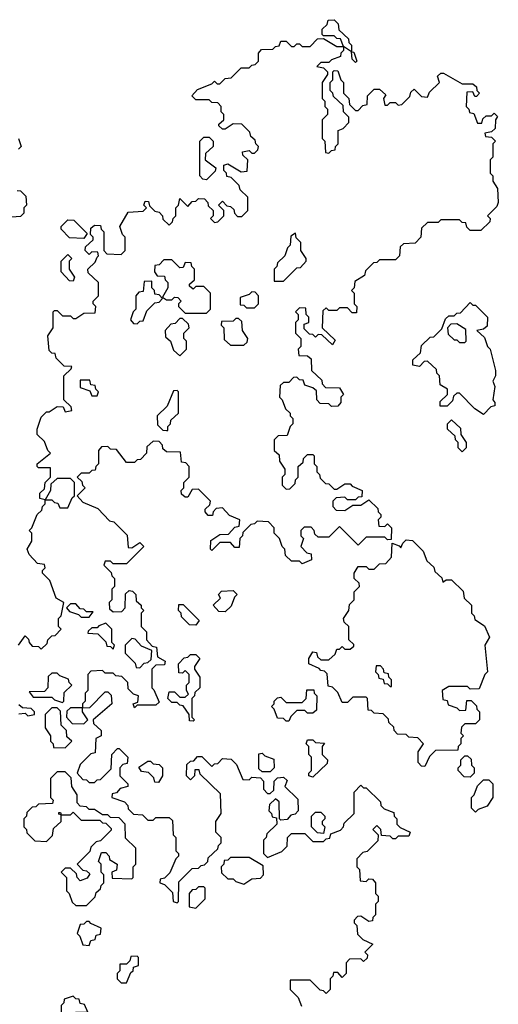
# Model space of a CAD drawing. Extents: x 2776963 to 2884430, y 684484 to 829250.
# Tile 185 of 256: x 2858065 to 2859860, y 773009 to 776700. Entities that reach past the tile are written whole.
import ezdxf

# ---------------------------------------------------------------- set-up
doc = ezdxf.new("R2010")
doc.units = 0

msp = doc.modelspace()

# ---------------------------------------------------------------- linework, layer by layer
at = {"layer": '0CON20XD'}
for points in [[(2858060, 774355), (2858085, 774390), (2858098.3, 774378.3), (2858100, 774365), (2858111.7, 774351.7), (2858135, 774350), (2858145, 774340), (2858168.3, 774361.7), (2858170, 774375), (2858185, 774390), (2858198.3, 774391.7), (2858220, 774415), (2858210, 774425), (2858210, 774455), (2858220, 774465), (2858230, 774515), (2858201.7, 774531.7), (2858178.3, 774598.3), (2858150, 774625), (2858150, 774635), (2858160, 774645), (2858158.3, 774658.3), (2858131.7, 774661.7), (2858100, 774695), (2858092.5, 774715), (2858110, 774745), (2858110, 774775), (2858100, 774785), (2858110, 774795), (2858130, 774845), (2858148.3, 774861.7), (2858150, 774875), (2858160, 774885), (2858160, 774900), (2858140, 774905), (2858140, 774925), (2858158.3, 774941.7), (2858160, 774965), (2858180, 774985), (2858180, 775020), (2858135, 775020), (2858130, 775025), (2858130, 775035), (2858180, 775075), (2858170, 775085), (2858158.3, 775118.3), (2858130, 775145), (2858130, 775165), (2858145, 775210), (2858165, 775230), (2858175, 775230), (2858205, 775250), (2858228.3, 775248.3), (2858235, 775230), (2858260, 775235), (2858258.3, 775248.3), (2858230, 775275), (2858230, 775365), (2858258.3, 775391.7), (2858260, 775400), (2858231.7, 775401.7), (2858201.7, 775431.7), (2858198.3, 775448.3), (2858185, 775450), (2858175, 775460), (2858170, 775515), (2858190, 775545), (2858190, 775605), (2858195, 775610), (2858205, 775610), (2858225, 775590), (2858255, 775590), (2858265, 775580), (2858275, 775580), (2858305, 775600), (2858348.3, 775601.7), (2858350, 775625), (2858340, 775635), (2858340, 775645), (2858360, 775665), (2858360, 775715), (2858321.7, 775751.7), (2858320, 775765), (2858348.3, 775791.7), (2858355, 775810), (2858360, 775815), (2858358.3, 775828.3), (2858335, 775830), (2858325, 775820), (2858310, 775835), (2858311.7, 775848.3), (2858340, 775875), (2858340, 775885), (2858330, 775895), (2858331.7, 775918.3), (2858345, 775930), (2858368.3, 775928.3), (2858370, 775915), (2858380, 775905), (2858380, 775835), (2858391.7, 775821.7), (2858445, 775820), (2858460, 775835), (2858460, 775885), (2858450, 775895), (2858440, 775925), (2858471.7, 775978.3), (2858528.3, 775981.7), (2858540, 775995), (2858530, 776005), (2858535, 776020), (2858548.3, 776018.3), (2858551.7, 776001.7), (2858571.7, 775981.7), (2858588.3, 775978.3), (2858600, 775965), (2858601.7, 775951.7), (2858625, 775930), (2858638.3, 775941.7), (2858640, 775955), (2858650, 775965), (2858650, 775995), (2858660, 776005), (2858665, 776030), (2858695, 776000), (2858711.7, 776018.3), (2858725, 776020), (2858735, 776030), (2858758.3, 776028.3), (2858770, 776015), (2858771.7, 776001.7), (2858790, 775985), (2858790, 775965), (2858780, 775955), (2858795, 775940), (2858808.3, 775941.7), (2858830, 775965), (2858830, 775985), (2858810, 776005), (2858825, 776020), (2858841.7, 776001.7), (2858855, 776000), (2858868.3, 775988.3), (2858870, 775975), (2858881.7, 775961.7), (2858898.3, 775961.7), (2858920, 775985), (2858920, 776035), (2858891.7, 776061.7), (2858888.3, 776078.3), (2858858.3, 776108.3), (2858841.7, 776111.7), (2858840, 776125), (2858830, 776135), (2858830, 776155), (2858845, 776160), (2858895, 776130), (2858918.3, 776131.7), (2858920, 776175), (2858901.7, 776191.7), (2858900, 776205), (2858925, 776210), (2858935, 776200), (2858945, 776200), (2858958.3, 776211.7), (2858960, 776225), (2858950, 776235), (2858948.3, 776248.3), (2858931.7, 776261.7), (2858928.3, 776278.3), (2858898.3, 776308.3), (2858865, 776310), (2858835, 776290), (2858825, 776290), (2858811.7, 776301.7), (2858811.7, 776308.3), (2858830, 776325), (2858830, 776345), (2858820, 776355), (2858820, 776375), (2858808.3, 776388.3), (2858785, 776390), (2858775, 776400), (2858725, 776400), (2858710, 776415), (2858731.7, 776438.3), (2858785, 776460), (2858795, 776470), (2858805, 776460), (2858815, 776460), (2858835, 776480), (2858858.3, 776481.7), (2858895, 776520), (2858925, 776520), (2858935, 776530), (2858948.3, 776531.7), (2858960, 776545), (2858960, 776575), (2858971.7, 776588.3), (2859015, 776590), (2859025, 776600), (2859038.3, 776601.7), (2859045, 776620), (2859065, 776620), (2859085, 776600), (2859095, 776600), (2859105, 776610), (2859115, 776610), (2859125, 776600), (2859155, 776600), (2859181.7, 776628.3), (2859205, 776630), (2859255, 776600), (2859280, 776600), (2859268.3, 776628.3), (2859255, 776630), (2859245, 776640), (2859205, 776640), (2859200, 776645), (2859200, 776665), (2859218.3, 776681.7), (2859221.7, 776698.3), (2859245, 776700), (2859250, 776695), (2859260, 776685), (2859261.7, 776661.7), (2859298.3, 776628.3), (2859300, 776615), (2859310, 776605), (2859310, 776580), (2859318.3, 776578.3), (2859330, 776545), (2859325, 776540), (2859311.7, 776551.7), (2859310, 776580), (2859280, 776600), (2859280, 776585), (2859270, 776575), (2859268.3, 776561.7), (2859235, 776550), (2859225, 776540), (2859195, 776540), (2859180, 776525), (2859205, 776520), (2859220, 776505), (2859220, 776495), (2859200, 776465), (2859200, 776405), (2859210, 776395), (2859210, 776375), (2859220, 776365), (2859220, 776345), (2859200, 776325), (2859200, 776255), (2859210, 776245), (2859211.7, 776201.7), (2859225, 776200), (2859235, 776210), (2859248.3, 776211.7), (2859250, 776225), (2859260, 776235), (2859260, 776285), (2859278.3, 776291.7), (2859300, 776315), (2859300, 776335), (2859280, 776355), (2859278.3, 776378.3), (2859241.7, 776411.7), (2859240, 776425), (2859230, 776435), (2859230, 776465), (2859240, 776475), (2859240, 776505), (2859245, 776510), (2859258.3, 776508.3), (2859270, 776475), (2859280, 776465), (2859280, 776425), (2859300, 776405), (2859301.7, 776381.7), (2859325, 776360), (2859335, 776360), (2859351.7, 776378.3), (2859368.3, 776381.7), (2859370, 776415), (2859395, 776440), (2859415, 776440), (2859438.3, 776418.3), (2859430, 776405), (2859435, 776380), (2859445, 776380), (2859455, 776390), (2859475, 776390), (2859485, 776380), (2859498.3, 776381.7), (2859528.3, 776411.7), (2859531.7, 776428.3), (2859545, 776440), (2859571.7, 776411.7), (2859595, 776410), (2859601.7, 776428.3), (2859640, 776465), (2859631.7, 776488.3), (2859645, 776500), (2859655, 776500), (2859725, 776460), (2859765, 776460), (2859778.3, 776448.3), (2859780, 776435), (2859790, 776425), (2859778.3, 776411.7), (2859771.7, 776411.7), (2859765, 776430), (2859741.7, 776428.3), (2859740, 776375), (2859750, 776365), (2859751.7, 776351.7), (2859768.3, 776348.3), (2859781.7, 776311.7), (2859798.3, 776311.7), (2859801.7, 776328.3), (2859815, 776340), (2859835, 776340), (2859845, 776350), (2859857, 776337), (2859850, 776325), (2859848.3, 776291.7), (2859835, 776280), (2859810, 776275), (2859811.7, 776261.7), (2859835, 776260), (2859850, 776245), (2859840, 776235), (2859840, 776185), (2859830, 776175), (2859830, 776125), (2859840, 776115), (2859840, 776095), (2859857, 776067), (2859860, 776015), (2859855, 776000), (2859820, 775965), (2859830, 775955), (2859828.3, 775941.7), (2859795, 775910), (2859755, 775910), (2859741.7, 775921.7), (2859738.3, 775938.3), (2859725, 775940), (2859715, 775950), (2859645, 775950), (2859635, 775940), (2859595, 775940), (2859571.7, 775918.3), (2859570, 775885), (2859548.3, 775861.7), (2859505, 775860), (2859491.7, 775848.3), (2859490, 775815), (2859485, 775810)], [(2858765, 776100), (2858751.7, 776101.7), (2858740, 776115), (2858740, 776245), (2858755, 776260), (2858775, 776260), (2858790, 776245), (2858790, 776225), (2858761.7, 776198.3), (2858760, 776175), (2858800, 776145), (2858798.3, 776131.7), (2858765, 776100)], [(2858060, 776255), (2858070, 776225), (2858060, 776215)], [(2858055, 776060), (2858068.3, 776058.3), (2858088.3, 776038.3), (2858090, 776005), (2858080, 775995), (2858080, 775975), (2858068.3, 775961.7), (2858035, 775960)], [(2858305, 775880), (2858251.7, 775881.7), (2858220, 775915), (2858220, 775925), (2858245, 775950), (2858268.3, 775948.3), (2858318.3, 775898.3), (2858305, 775880)], [(2859055, 775720), (2859105, 775770), (2859118.3, 775771.7), (2859140, 775795), (2859140, 775805), (2859120, 775835), (2859120, 775865), (2859101.7, 775881.7), (2859100, 775900), (2859081.7, 775888.3), (2859080, 775855), (2859070, 775845), (2859060, 775815), (2859031.7, 775788.3), (2859030, 775775), (2859020, 775765), (2859020, 775720), (2859055, 775720)], [(2858265, 775720), (2858251.7, 775721.7), (2858220, 775755), (2858220, 775795), (2858245, 775820), (2858260, 775805), (2858250, 775795), (2858250, 775765), (2858270, 775735), (2858265, 775720)], [(2859485, 775810), (2859475, 775800), (2859415, 775800), (2859405, 775790), (2859391.7, 775788.3), (2859361.7, 775758.3), (2859358.3, 775741.7), (2859321.7, 775718.3), (2859320, 775695), (2859310, 775685), (2859320, 775675), (2859320, 775635), (2859330, 775625), (2859328.3, 775601.7), (2859311.7, 775601.7), (2859295, 775620), (2859265, 775620), (2859255, 775610), (2859225, 775610), (2859215, 775620), (2859201.7, 775608.3), (2859200, 775545), (2859248.3, 775498.3), (2859238.3, 775481.7), (2859198.3, 775518.3), (2859185, 775520), (2859175, 775510), (2859165, 775520), (2859151.7, 775521.7), (2859131.7, 775541.7), (2859131.7, 775558.3), (2859150, 775565), (2859150, 775585), (2859140, 775595), (2859138.3, 775618.3), (2859115, 775620), (2859100, 775605), (2859110, 775595), (2859110, 775575), (2859100, 775565), (2859100, 775525), (2859120, 775505), (2859120, 775475), (2859110, 775465), (2859111.7, 775441.7), (2859145, 775440), (2859158.3, 775428.3), (2859160, 775385), (2859198.3, 775348.3), (2859200, 775335), (2859211.7, 775321.7), (2859265, 775320), (2859280, 775295), (2859270, 775285), (2859270, 775265), (2859258.3, 775251.7), (2859235, 775250), (2859225, 775260), (2859191.7, 775261.7), (2859180, 775275), (2859178.3, 775308.3), (2859165, 775320), (2859135, 775330), (2859128.3, 775348.3), (2859115, 775350), (2859105, 775360), (2859091.7, 775358.3), (2859075, 775340), (2859055, 775340), (2859041.7, 775328.3), (2859040, 775285), (2859050, 775275), (2859061.7, 775241.7), (2859080, 775225), (2859080, 775215), (2859090, 775205), (2859090, 775185), (2859080, 775175), (2859068.3, 775141.7), (2859035, 775140), (2859020, 775125), (2859020, 775085), (2859038.3, 775068.3), (2859040, 775045), (2859060, 775015), (2859060, 774995), (2859050, 774985), (2859050, 774955), (2859065, 774940), (2859078.3, 774941.7), (2859098.3, 774961.7), (2859100, 774975), (2859110, 774985), (2859110, 775025), (2859128.3, 775041.7), (2859130, 775055), (2859145, 775070), (2859165, 775070), (2859170, 775065), (2859170, 775035), (2859180, 775025), (2859180, 775005), (2859190, 774995), (2859191.7, 774981.7), (2859211.7, 774961.7), (2859225, 774960), (2859245, 774940), (2859255, 774940), (2859285, 774960), (2859305, 774960), (2859311.7, 774951.7), (2859350, 774935), (2859348.3, 774911.7), (2859335, 774910), (2859325, 774900), (2859295, 774900), (2859285, 774910), (2859251.7, 774908.3), (2859240, 774895), (2859240, 774875), (2859251.7, 774861.7), (2859285, 774860), (2859315, 774880), (2859345, 774880), (2859375, 774900), (2859408.3, 774868.3), (2859410, 774855), (2859420, 774845), (2859420, 774835), (2859410, 774825), (2859411.7, 774801.7), (2859435, 774800), (2859445, 774810), (2859460, 774795), (2859458.3, 774751.7), (2859445, 774750), (2859435, 774760), (2859365, 774760), (2859335, 774730), (2859265, 774800), (2859225, 774760), (2859185, 774760), (2859171.7, 774771.7), (2859170, 774785), (2859158.3, 774798.3), (2859131.7, 774798.3), (2859120, 774785), (2859120, 774765), (2859130, 774755), (2859120, 774725), (2859141.7, 774701.7), (2859158.3, 774698.3), (2859160, 774675), (2859125, 774660), (2859115, 774670), (2859085, 774670), (2859061.7, 774691.7), (2859060, 774715), (2859050, 774725), (2859040, 774755), (2859020, 774775), (2859020, 774795), (2858998.3, 774818.3), (2858955, 774820), (2858945, 774810), (2858931.7, 774808.3), (2858901.7, 774778.3), (2858900, 774765), (2858890, 774755), (2858888.3, 774721.7), (2858871.7, 774721.7), (2858855, 774740), (2858815, 774740), (2858785, 774710), (2858780, 774715), (2858781.7, 774748.3), (2858815, 774770), (2858848.3, 774771.7), (2858871.7, 774798.3), (2858888.3, 774801.7), (2858890, 774825), (2858851.7, 774841.7), (2858825, 774870), (2858801.7, 774868.3), (2858790, 774855), (2858788.3, 774841.7), (2858771.7, 774841.7), (2858760, 774855), (2858760, 774865), (2858778.3, 774881.7), (2858780, 774895), (2858735, 774940), (2858711.7, 774938.3), (2858695, 774910), (2858685, 774910), (2858671.7, 774921.7), (2858670, 774935), (2858680, 774945), (2858680, 774965), (2858700, 774985), (2858700, 775025), (2858688.3, 775038.3), (2858671.7, 775041.7), (2858668.3, 775078.3), (2858615, 775080), (2858601.7, 775091.7), (2858600, 775105), (2858588.3, 775118.3), (2858565, 775120), (2858541.7, 775098.3), (2858540, 775075), (2858518.3, 775051.7), (2858505, 775050), (2858495, 775040), (2858465, 775040), (2858428.3, 775088.3), (2858405, 775090), (2858395, 775100), (2858371.7, 775098.3), (2858360, 775085), (2858360, 775035), (2858350, 775025), (2858348.3, 775011.7), (2858335, 775010), (2858325, 775000), (2858295, 775000), (2858280, 774985), (2858298.3, 774968.3), (2858300, 774955), (2858310, 774945), (2858280, 774915), (2858301.7, 774891.7), (2858358.3, 774868.3), (2858401.7, 774821.7), (2858418.3, 774818.3), (2858468.3, 774768.3), (2858471.7, 774721.7), (2858485, 774720), (2858515, 774740), (2858530, 774725), (2858465, 774660), (2858415, 774660), (2858405, 774670), (2858385, 774670), (2858380, 774655), (2858408.3, 774628.3), (2858410, 774615), (2858420, 774605), (2858420, 774575), (2858410, 774565), (2858410, 774525), (2858400, 774515), (2858401.7, 774491.7), (2858415, 774480), (2858448.3, 774481.7), (2858460, 774495), (2858461.7, 774548.3), (2858475, 774560), (2858488.3, 774558.3), (2858500, 774545), (2858501.7, 774521.7), (2858520, 774505), (2858520, 774495), (2858530, 774485), (2858520, 774475), (2858520, 774425), (2858540, 774405), (2858540, 774375), (2858561.7, 774351.7), (2858578.3, 774348.3), (2858581.7, 774311.7), (2858610, 774295), (2858608.3, 774281.7), (2858575, 774280), (2858560, 774265), (2858560, 774195), (2858568.3, 774188.3), (2858588.3, 774141.7), (2858575, 774130), (2858505, 774130), (2858495, 774120), (2858490, 774135), (2858508.3, 774141.7), (2858510, 774165), (2858491.7, 774171.7), (2858471.7, 774191.7), (2858470, 774215), (2858448.3, 774238.3), (2858425, 774240), (2858415, 774250), (2858385, 774250), (2858375, 774260), (2858331.7, 774258.3), (2858320, 774245), (2858320, 774185), (2858310, 774175), (2858310, 774145), (2858300, 774135), (2858300, 774120), (2858328.3, 774121.7), (2858385, 774180), (2858395, 774180), (2858408.3, 774168.3), (2858410, 774135), (2858340, 774075), (2858341.7, 774061.7), (2858370, 774035), (2858370, 774015), (2858350, 774005), (2858348.3, 773951.7), (2858331.7, 773948.3), (2858291.7, 773908.3), (2858280, 773875), (2858301.7, 773851.7), (2858315, 773850), (2858325, 773840), (2858345, 773840), (2858355, 773850), (2858368.3, 773851.7), (2858408.3, 773891.7), (2858410, 773945), (2858431.7, 773968.3), (2858438.3, 773968.3), (2858470, 773935), (2858468.3, 773911.7), (2858451.7, 773908.3), (2858440, 773895), (2858440, 773865), (2858470, 773835), (2858470, 773825), (2858441.7, 773818.3), (2858428.3, 773801.7), (2858411.7, 773798.3), (2858410, 773785), (2858458.3, 773768.3), (2858470, 773755), (2858471.7, 773741.7), (2858491.7, 773721.7), (2858525, 773720), (2858545, 773700), (2858565, 773700), (2858575, 773710), (2858625, 773710), (2858638.3, 773698.3), (2858640, 773645), (2858650, 773635), (2858650, 773585), (2858660, 773575), (2858660, 773565), (2858650, 773555), (2858628.3, 773501.7), (2858608.3, 773481.7), (2858591.7, 773478.3), (2858590, 773465), (2858608.3, 773458.3), (2858638.3, 773428.3), (2858640, 773395), (2858655, 773390), (2858660, 773395), (2858661.7, 773468.3), (2858711.7, 773518.3), (2858735, 773520), (2858745, 773530), (2858758.3, 773531.7), (2858770, 773545), (2858771.7, 773558.3), (2858808.3, 773591.7), (2858810, 773605), (2858820, 773615), (2858820, 773635), (2858800, 773655), (2858800, 773695), (2858820, 773725), (2858818.3, 773798.3), (2858741.7, 773871.7), (2858738.3, 773888.3), (2858721.7, 773888.3), (2858720, 773865), (2858705, 773850), (2858690, 773865), (2858691.7, 773908.3), (2858705, 773920), (2858718.3, 773921.7), (2858731.7, 773938.3), (2858748.3, 773938.3)], [(2858765, 775600), (2858780, 775615), (2858780, 775675), (2858755, 775700), (2858725, 775700), (2858715, 775690), (2858701.7, 775701.7), (2858701.7, 775708.3), (2858720, 775725), (2858720, 775765), (2858710, 775775), (2858708.3, 775788.3), (2858685, 775790), (2858678.3, 775771.7), (2858665, 775770), (2858635, 775800), (2858605, 775800), (2858588.3, 775781.7), (2858571.7, 775778.3), (2858570, 775755), (2858580, 775740), (2858608.3, 775738.3), (2858610, 775725), (2858620, 775715), (2858620, 775695), (2858600, 775660), (2858615, 775650), (2858635, 775650), (2858645, 775660), (2858658.3, 775658.3), (2858670, 775645), (2858660, 775635), (2858660, 775625), (2858685, 775600), (2858765, 775600)], [(2858505, 775560), (2858515, 775570), (2858528.3, 775571.7), (2858541.7, 775608.3), (2858571.7, 775638.3), (2858588.3, 775641.7), (2858600, 775655), (2858588.3, 775668.3), (2858571.7, 775671.7), (2858570, 775685), (2858560, 775695), (2858560, 775720), (2858531.7, 775718.3), (2858528.3, 775681.7), (2858511.7, 775678.3), (2858500, 775665), (2858500, 775615), (2858490, 775605), (2858480, 775575), (2858491.7, 775561.7), (2858505, 775560)], [(2858945, 775620), (2858960, 775635), (2858960, 775665), (2858948.3, 775678.3), (2858935, 775680), (2858925, 775670), (2858891.7, 775658.3), (2858891.7, 775631.7), (2858905, 775630), (2858915, 775620), (2858945, 775620)], [(2859805, 775220), (2859771.7, 775241.7), (2859715, 775300), (2859705, 775300), (2859691.7, 775288.3), (2859688.3, 775271.7), (2859668.3, 775251.7), (2859641.7, 775251.7), (2859641.7, 775268.3), (2859670, 775295), (2859670, 775315), (2859641.7, 775331.7), (2859640, 775365), (2859630, 775375), (2859628.3, 775388.3), (2859595, 775420), (2859581.7, 775418.3), (2859565, 775400), (2859540, 775405), (2859540, 775425), (2859568.3, 775451.7), (2859571.7, 775478.3), (2859605, 775510), (2859618.3, 775511.7), (2859648.3, 775541.7), (2859661.7, 775578.3), (2859675, 775590), (2859695, 775590), (2859705, 775600), (2859718.3, 775601.7), (2859755, 775640), (2859765, 775630), (2859775, 775630), (2859820, 775585), (2859818.3, 775551.7), (2859805, 775540), (2859780, 775535), (2859808.3, 775508.3), (2859820, 775475), (2859830, 775465), (2859850, 775385), (2859850, 775365), (2859840, 775345), (2859846.7, 775325), (2859840, 775275), (2859847.5, 775265), (2859847, 775253), (2859831.7, 775248.3), (2859805, 775220)], [(2858665, 775440), (2858690, 775465), (2858690, 775495), (2858680, 775505), (2858680, 775525), (2858700, 775545), (2858698.3, 775558.3), (2858675, 775580), (2858665, 775580), (2858648.3, 775561.7), (2858631.7, 775558.3), (2858610, 775535), (2858611.7, 775511.7), (2858630, 775495), (2858641.7, 775461.7), (2858665, 775440)], [(2858905, 775480), (2858918.3, 775491.7), (2858920, 775505), (2858900, 775535), (2858898.3, 775568.3), (2858885, 775580), (2858875, 775580), (2858865, 775570), (2858821.7, 775568.3), (2858820, 775555), (2858830, 775545), (2858831.7, 775501.7), (2858855, 775480), (2858905, 775480)], [(2859735, 775490), (2859740, 775495), (2859738.3, 775538.3), (2859705, 775560), (2859681.7, 775558.3), (2859670, 775545), (2859671.7, 775521.7), (2859695, 775500), (2859705, 775500), (2859715, 775490), (2859735, 775490)], [(2858355, 775290), (2858360, 775305), (2858350, 775315), (2858348.3, 775328.3), (2858331.7, 775331.7), (2858328.3, 775348.3), (2858291.7, 775348.3), (2858291.7, 775321.7), (2858328.3, 775308.3), (2858335, 775290), (2858355, 775290)], [(2858620, 775160), (2858620, 775175), (2858630, 775185), (2858631.7, 775198.3), (2858660, 775225), (2858660, 775305), (2858655, 775310), (2858641.7, 775308.3), (2858618.3, 775251.7), (2858580, 775215), (2858581.7, 775181.7), (2858601.7, 775161.7), (2858615, 775160), (2858620, 775160)], [(2859725, 775080), (2859710, 775095), (2859710, 775115), (2859700, 775125), (2859698.3, 775138.3), (2859670, 775165), (2859670, 775185), (2859685, 775200), (2859718.3, 775168.3), (2859720, 775145), (2859740, 775115), (2859740, 775095), (2859725, 775080)], [(2858245, 774870), (2858261.7, 774908.3), (2858270, 774915), (2858270, 774965), (2858255, 774980), (2858205, 774980), (2858181.7, 774958.3), (2858180, 774935), (2858160, 774900), (2858185, 774900), (2858195, 774890), (2858208.3, 774888.3), (2858215, 774870), (2858245, 774870)], [(2859585, 773900), (2859571.7, 773901.7), (2859560, 773915), (2859560, 773955), (2859580, 773985), (2859558.3, 774008.3), (2859525, 774010), (2859515, 774020), (2859481.7, 774021.7), (2859470, 774035), (2859468.3, 774048.3), (2859450, 774065), (2859448.3, 774078.3), (2859428.3, 774098.3), (2859395, 774100), (2859385, 774110), (2859371.7, 774111.7), (2859370, 774155), (2859365, 774160), (2859315, 774160), (2859295, 774140), (2859275, 774140), (2859258.3, 774178.3), (2859238.3, 774198.3), (2859221.7, 774201.7), (2859218.3, 774248.3), (2859208.3, 774258.3), (2859195, 774260), (2859188.3, 774268.3), (2859150, 774285), (2859150, 774305), (2859165, 774330), (2859178.3, 774328.3), (2859181.7, 774311.7), (2859195, 774300), (2859225, 774300), (2859248.3, 774321.7), (2859255, 774340), (2859265, 774340), (2859275, 774350), (2859285, 774340), (2859305, 774340), (2859318.3, 774351.7), (2859318.3, 774358.3), (2859300, 774375), (2859300, 774425), (2859281.7, 774441.7), (2859280, 774455), (2859300, 774485), (2859301.7, 774508.3), (2859320, 774525), (2859320, 774555), (2859340, 774575), (2859338.3, 774588.3), (2859320, 774605), (2859320, 774625), (2859335, 774650), (2859365, 774650), (2859375, 774640), (2859395, 774640), (2859415, 774660), (2859438.3, 774661.7), (2859460, 774685), (2859461.7, 774738.3), (2859488.3, 774728.3), (2859495, 774720), (2859501.7, 774738.3), (2859515, 774750), (2859538.3, 774748.3), (2859578.3, 774708.3), (2859591.7, 774671.7), (2859618.3, 774648.3), (2859621.7, 774631.7), (2859648.3, 774608.3), (2859651.7, 774591.7), (2859665, 774600), (2859685, 774600), (2859728.3, 774558.3), (2859731.7, 774531.7), (2859760, 774505), (2859760, 774475), (2859770, 774465), (2859771.7, 774451.7), (2859808.3, 774428.3), (2859827.5, 774385), (2859810, 774355), (2859820, 774255), (2859810, 774245), (2859788.3, 774191.7), (2859755, 774190), (2859745, 774200), (2859675, 774200), (2859650, 774185), (2859651.7, 774151.7), (2859668.3, 774148.3), (2859671.7, 774131.7), (2859705, 774120), (2859715, 774110), (2859738.3, 774111.7), (2859741.7, 774148.3), (2859758.3, 774148.3), (2859778.3, 774128.3), (2859780, 774115), (2859790, 774105), (2859790, 774075), (2859775, 774060), (2859735, 774060), (2859721.7, 774048.3), (2859720, 774025), (2859730, 774015), (2859720, 774005), (2859720, 773985), (2859710, 773975), (2859708.3, 773961.7), (2859625, 773960), (2859601.7, 773938.3), (2859585, 773900)], [(2858835, 774480), (2858811.7, 774481.7), (2858790, 774505), (2858818.3, 774531.7), (2858810, 774545), (2858821.7, 774558.3), (2858865, 774560), (2858880, 774545), (2858870, 774535), (2858858.3, 774501.7), (2858835, 774480)], [(2858325, 774460), (2858340, 774480), (2858315, 774480), (2858305, 774490), (2858291.7, 774491.7), (2858275, 774510), (2858255, 774510), (2858240, 774495), (2858251.7, 774481.7), (2858285, 774470), (2858295, 774460), (2858325, 774460)], [(2858725, 774430), (2858701.7, 774431.7), (2858671.7, 774461.7), (2858670, 774475), (2858660, 774485), (2858661.7, 774508.3), (2858678.3, 774508.3), (2858738.3, 774448.3), (2858725, 774430)], [(2858415, 774340), (2858420, 774355), (2858410, 774365), (2858410, 774415), (2858388.3, 774438.3), (2858361.7, 774428.3), (2858355, 774420), (2858335, 774420), (2858321.7, 774408.3), (2858320, 774400), (2858358.3, 774398.3), (2858388.3, 774368.3), (2858391.7, 774351.7), (2858405, 774350), (2858415, 774340)], [(2858515, 774270), (2858531.7, 774288.3), (2858545, 774290), (2858558.3, 774301.7), (2858560, 774335), (2858521.7, 774351.7), (2858498.3, 774378.3), (2858485, 774380), (2858460, 774355), (2858460, 774325), (2858498.3, 774288.3), (2858501.7, 774271.7), (2858515, 774270)], [(2858715, 774070), (2858701.7, 774071.7), (2858700, 774095), (2858678.3, 774128.3), (2858665, 774130), (2858655, 774140), (2858635, 774140), (2858620, 774155), (2858625, 774180), (2858645, 774180), (2858665, 774160), (2858685, 774160), (2858698.3, 774171.7), (2858690, 774185), (2858690, 774205), (2858700, 774215), (2858700, 774245), (2858685, 774260), (2858675, 774250), (2858661.7, 774251.7), (2858660, 774285), (2858681.7, 774308.3), (2858695, 774310), (2858705, 774320), (2858725, 774320), (2858740, 774305), (2858720, 774275), (2858720, 774265), (2858740, 774235), (2858740, 774195), (2858721.7, 774178.3), (2858720, 774165), (2858710, 774155), (2858710, 774085), (2858720, 774075), (2858715, 774070)], [(2859460, 774200), (2859460, 774225), (2859450, 774235), (2859448.3, 774248.3), (2859431.7, 774251.7), (2859430, 774265), (2859418.3, 774278.3), (2859401.7, 774278.3), (2859400, 774255), (2859410, 774245), (2859411.7, 774231.7), (2859428.3, 774228.3), (2859431.7, 774211.7), (2859445, 774210), (2859455, 774200), (2859460, 774200)], [(2858225, 774140), (2858230, 774145), (2858231.7, 774178.3), (2858260, 774205), (2858250, 774215), (2858248.3, 774228.3), (2858215, 774240), (2858205, 774250), (2858185, 774250), (2858171.7, 774238.3), (2858170, 774195), (2858158.3, 774181.7), (2858100, 774180), (2858115, 774160), (2858185, 774160), (2858195, 774150), (2858225, 774140)], [(2859075, 774070), (2859065, 774070), (2859055, 774080), (2859031.7, 774081.7), (2859020, 774115), (2859010, 774125), (2859020, 774135), (2859020, 774145), (2859031.7, 774158.3), (2859045, 774160), (2859065, 774140), (2859125, 774140), (2859140, 774155), (2859141.7, 774188.3), (2859168.3, 774188.3), (2859170, 774175), (2859180, 774165), (2859178.3, 774111.7), (2859165, 774100), (2859145, 774100), (2859135, 774110), (2859105, 774110), (2859081.7, 774088.3), (2859075, 774070)], [(2858061.7, 774098.3), (2858085, 774100), (2858095, 774090), (2858120, 774095), (2858120, 774105), (2858108.3, 774118.3), (2858075, 774120), (2858061.7, 774131.7)], [(2858235, 773970), (2858260, 773995), (2858241.7, 774011.7), (2858240, 774035), (2858220, 774055), (2858218.3, 774108.3), (2858205, 774120), (2858185, 774120), (2858160, 774095), (2858160, 774045), (2858180, 774015), (2858180, 773995), (2858190, 773985), (2858191.7, 773971.7), (2858235, 773970)], [(2858305, 774060), (2858320, 774075), (2858300, 774105), (2858300, 774120), (2858255, 774120), (2858241.7, 774108.3), (2858240, 774085), (2858261.7, 774061.7), (2858305, 774060)], [(2859165, 773860), (2859150, 773865), (2859150, 773875), (2859160, 773885), (2859160, 773935), (2859150, 773945), (2859150, 773975), (2859140, 773985), (2859145, 774000), (2859165, 774000), (2859175, 773990), (2859208.3, 773988.3), (2859200, 773975), (2859200, 773945), (2859220, 773925), (2859218.3, 773911.7), (2859165, 773860)], [(2858748.3, 773938.3), (2858785, 773900), (2858795, 773910), (2858808.3, 773911.7), (2858825, 773930), (2858858.3, 773928.3), (2858878.3, 773908.3), (2858901.7, 773851.7), (2858925, 773850), (2858935, 773860), (2858968.3, 773858.3), (2858980, 773845), (2858980, 773815), (2858995, 773800), (2859005, 773800), (2859018.3, 773811.7), (2859020, 773845), (2859031.7, 773858.3), (2859055, 773860), (2859068.3, 773848.3), (2859060, 773825), (2859108.3, 773778.3), (2859110, 773735), (2859098.3, 773721.7), (2859081.7, 773718.3), (2859068.3, 773701.7), (2859045, 773700), (2859040, 773705), (2859038.3, 773768.3), (2859025, 773780), (2859001.7, 773758.3), (2859000, 773735), (2859010, 773725), (2859011.7, 773711.7), (2859028.3, 773708.3), (2859030, 773685), (2858991.7, 773648.3), (2858990, 773635), (2858980, 773625), (2858980, 773575), (2858995, 773560), (2859048.3, 773581.7), (2859068.3, 773601.7), (2859070, 773635), (2859085, 773650), (2859135, 773650), (2859165, 773620), (2859205, 773620), (2859215, 773630), (2859228.3, 773631.7), (2859231.7, 773648.3), (2859268.3, 773661.7), (2859280, 773675), (2859281.7, 773688.3), (2859320, 773725), (2859320, 773805), (2859345, 773830), (2859355, 773820), (2859365, 773820), (2859418.3, 773768.3), (2859420, 773755), (2859431.7, 773741.7), (2859468.3, 773728.3), (2859470, 773715), (2859480, 773705), (2859480, 773685), (2859491.7, 773671.7), (2859530, 773655), (2859525, 773640), (2859485, 773640), (2859475, 773630), (2859465, 773630), (2859455, 773640), (2859421.7, 773641.7), (2859420, 773665), (2859405, 773680), (2859390, 773665), (2859410, 773645), (2859408.3, 773621.7), (2859368.3, 773581.7), (2859351.7, 773578.3), (2859330, 773555), (2859330, 773525), (2859340, 773515), (2859341.7, 773471.7), (2859365, 773470), (2859375, 773480), (2859388.3, 773478.3), (2859400, 773465), (2859400, 773425), (2859410, 773415), (2859410, 773395), (2859400, 773385), (2859400, 773345), (2859390, 773335), (2859388.3, 773321.7), (2859375, 773320), (2859345, 773340), (2859331.7, 773338.3), (2859320, 773325), (2859320, 773315), (2859330, 773305), (2859331.7, 773271.7), (2859351.7, 773251.7), (2859390, 773235), (2859360, 773205), (2859370, 773195), (2859368.3, 773181.7), (2859355, 773170), (2859345, 773180), (2859301.7, 773178.3), (2859290, 773165), (2859290, 773125), (2859275, 773110), (2859258.3, 773128.3), (2859241.7, 773128.3), (2859240, 773115), (2859230, 773105), (2859230, 773065), (2859215, 773050), (2859205, 773060), (2859191.7, 773061.7), (2859155, 773100), (2859080, 773100), (2859080, 773065), (2859110, 773035), (2859121.7, 773001.7)], [(2859005, 773880), (2858975, 773880), (2858961.7, 773891.7), (2858961.7, 773948.3), (2858975, 773950), (2858985, 773940), (2859018.3, 773928.3), (2859020, 773895), (2859005, 773880)], [(2859755, 773860), (2859731.7, 773861.7), (2859710, 773885), (2859710, 773895), (2859720, 773905), (2859720, 773925), (2859735, 773940), (2859745, 773940), (2859758.3, 773928.3), (2859760, 773905), (2859770, 773895), (2859770, 773875), (2859755, 773860)], [(2858585, 773840), (2858571.7, 773841.7), (2858568.3, 773858.3), (2858548.3, 773878.3), (2858521.7, 773881.7), (2858511.7, 773898.3), (2858545, 773920), (2858555, 773920), (2858565, 773910), (2858588.3, 773908.3), (2858600, 773895), (2858600, 773865), (2858585, 773840)], [(2858315, 773380), (2858348.3, 773411.7), (2858351.7, 773428.3), (2858368.3, 773441.7), (2858370, 773455), (2858380, 773465), (2858380, 773495), (2858370, 773505), (2858370, 773535), (2858360, 773545), (2858371.7, 773578.3), (2858388.3, 773578.3), (2858400, 773565), (2858401.7, 773551.7), (2858430, 773535), (2858428.3, 773511.7), (2858410, 773505), (2858411.7, 773481.7), (2858485, 773480), (2858490, 773485), (2858490, 773525), (2858500, 773535), (2858500, 773595), (2858461.7, 773631.7), (2858460, 773685), (2858438.3, 773708.3), (2858405, 773710), (2858395, 773720), (2858375, 773720), (2858345, 773740), (2858325, 773740), (2858315, 773750), (2858291.7, 773751.7), (2858280, 773765), (2858280, 773795), (2858260, 773825), (2858258.3, 773858.3), (2858235, 773880), (2858205, 773880), (2858180, 773855), (2858180, 773785), (2858190, 773775), (2858188.3, 773761.7), (2858135, 773760), (2858125, 773750), (2858111.7, 773748.3), (2858091.7, 773728.3), (2858090, 773715), (2858080, 773705), (2858080, 773675), (2858090, 773665), (2858091.7, 773651.7), (2858121.7, 773621.7), (2858165, 773620), (2858188.3, 773641.7), (2858191.7, 773668.3), (2858220, 773695), (2858220, 773720), (2858211.7, 773721.7), (2858211.7, 773728.3), (2858218.3, 773728.3), (2858220, 773720), (2858255, 773720), (2858265, 773730), (2858295, 773700), (2858365, 773700), (2858375, 773690), (2858388.3, 773688.3), (2858408.3, 773668.3), (2858408.3, 773661.7), (2858368.3, 773621.7), (2858351.7, 773618.3), (2858331.7, 773598.3), (2858328.3, 773581.7), (2858280, 773535), (2858301.7, 773511.7), (2858315, 773510), (2858328.3, 773498.3), (2858318.3, 773481.7), (2858291.7, 773471.7), (2858280, 773485), (2858278.3, 773498.3), (2858255, 773520), (2858235, 773520), (2858220, 773505), (2858240, 773485), (2858240, 773435), (2858250, 773425), (2858261.7, 773391.7), (2858275, 773380), (2858315, 773380)], [(2859775, 773730), (2859760, 773745), (2859760, 773785), (2859770, 773795), (2859781.7, 773828.3), (2859805, 773850), (2859825, 773850), (2859840, 773835), (2859840, 773785), (2859818.3, 773751.7), (2859785, 773740), (2859775, 773730)], [(2859205, 773650), (2859181.7, 773651.7), (2859160, 773675), (2859160, 773715), (2859175, 773730), (2859195, 773730), (2859210, 773715), (2859210, 773705), (2859200, 773695), (2859200, 773685), (2859210, 773675), (2859205, 773650)], [(2858905, 773460), (2858935, 773480), (2858968.3, 773481.7), (2858980, 773495), (2858978.3, 773528.3), (2858925, 773560), (2858855, 773560), (2858845, 773550), (2858831.7, 773548.3), (2858830, 773535), (2858820, 773525), (2858821.7, 773501.7), (2858845, 773480), (2858865, 773480), (2858875, 773470), (2858905, 773460)], [(2858725, 773370), (2858760, 773405), (2858760, 773445), (2858755, 773450), (2858735, 773450), (2858725, 773440), (2858711.7, 773438.3), (2858700, 773425), (2858700, 773375), (2858725, 773370)], [(2858325, 773230), (2858331.7, 773248.3), (2858348.3, 773251.7), (2858351.7, 773268.3), (2858368.3, 773271.7), (2858370, 773295), (2858331.7, 773311.7), (2858325, 773320), (2858315, 773320), (2858305, 773310), (2858291.7, 773308.3), (2858280, 773275), (2858290, 773265), (2858301.7, 773231.7), (2858325, 773230)], [(2858465, 773090), (2858481.7, 773128.3), (2858490, 773135), (2858491.7, 773148.3), (2858510, 773155), (2858510, 773185), (2858505, 773190), (2858481.7, 773188.3), (2858478.3, 773171.7), (2858465, 773160), (2858440, 773160), (2858440, 773135), (2858430, 773125), (2858430, 773105), (2858445, 773090), (2858465, 773090)], [(2858245, 772900), (2858260, 772915), (2858261.7, 772968.3), (2858275, 772980), (2858320, 772980), (2858308.3, 773008.3), (2858291.7, 773011.7), (2858288.3, 773028.3), (2858275, 773030), (2858265, 773040), (2858231.7, 773028.3), (2858230, 773015), (2858220, 773005), (2858220, 772915), (2858231.7, 772901.7), (2858245, 772900)]]:
    msp.add_lwpolyline(points, dxfattribs=at)

doc.saveas('drawing.dxf')
